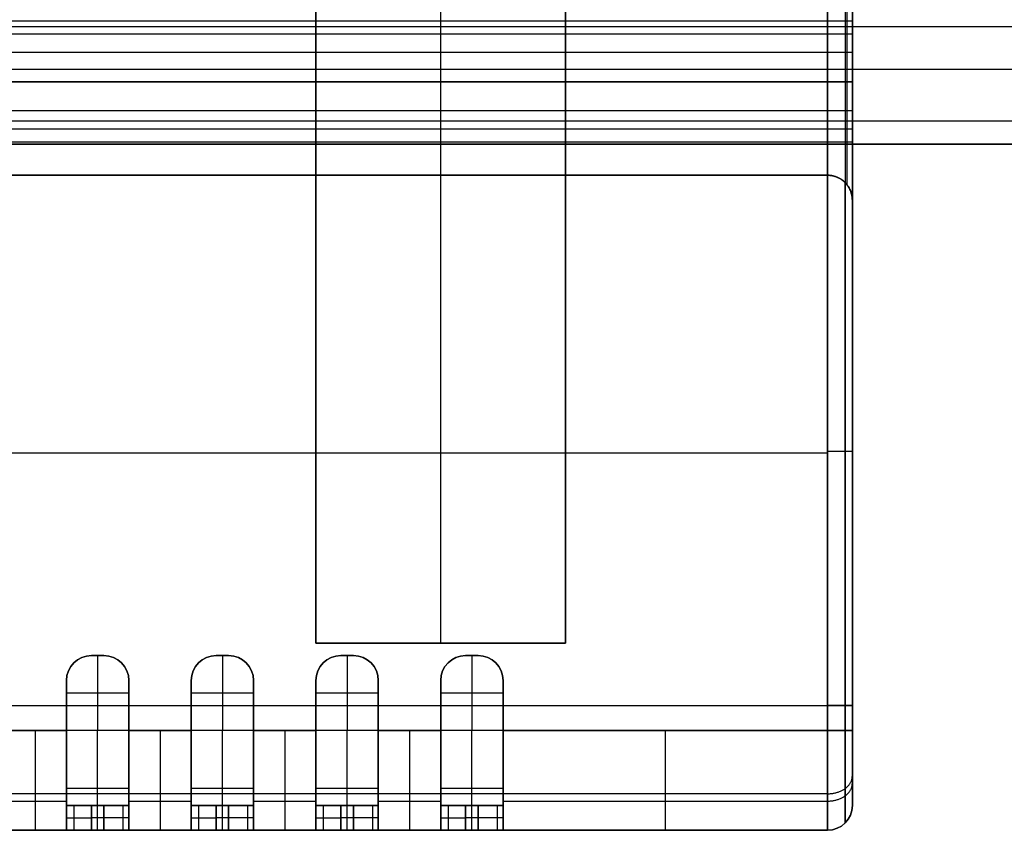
# Model space of a CAD drawing. Header units: millimetres. Extents: x -2184 to 252, y -240 to 239.
# Tile 27 of 256: x -664 to -624, y -30 to 2. Entities that reach past the tile are written whole.
import ezdxf

# ---------------------------------------------------------------- set-up
doc = ezdxf.new("R2010")
doc.units = ezdxf.units.MM
for name, color, linetype, true_color in [('IGES level 3', 7, 'Continuous', 0x868b8b), ('IGES level 42', 7, 'Continuous', 0xcbd2ee), ('IGES level 44', 7, 'Continuous', 0xbfbfbf)]:
    doc.layers.add(name, color=color, linetype=linetype, true_color=true_color)

# ---------------------------------------------------------------- blocks, each defined once
blk = doc.blocks.new('DOME PIE')
at = {"layer": 'IGES level 42'}
for points in [[(109.195, 223.333, 46.178), (-1990.805, 223.333, 46.178)], [(109.195, 223.333, 43.822), (-1990.805, 223.333, 43.822)], [(109.195, 221.616, 47.452), (-1990.805, 221.616, 47.452)], [(109.195, 221.616, 42.548), (-1990.805, 221.616, 42.548)], [(109.195, 219.543, 46.933), (-1990.805, 219.543, 46.933)], [(109.195, 219.543, 43.067), (-1990.805, 219.543, 43.067)], [(-1990.805, 218.629, 45), (109.195, 218.629, 45)], [(109.195, 218.629, 45), (-1990.805, 218.629, 45)]]:
    blk.add_open_spline(points, degree=1, dxfattribs=at)
at = {"layer": 'IGES level 44', "extrusion": (1, 0, 0)}
for centre, radius, start, end in [((221.129, 45, -508.66), 2.469, 270, 90), ((221.129, 45, -508.66), 2.469, 90, 270), ((196.129, 38.238, -509.66), 5, 180, 270), ((195.129, 56.238, -541.41), 4, 90, 180), ((195.129, 56.238, -540.16), 3, 90, 180), ((195.129, 56.238, -540.16), 4, 90, 180), ((195.129, 56.238, -537.66), 4, 90, 180), ((195.129, 56.238, -537.66), 4, 90, 180), ((195.129, 56.238, -536.41), 4, 90, 180), ((195.129, 56.238, -535.16), 3, 90, 180), ((195.129, 56.238, -535.16), 4, 90, 180), ((195.129, 56.238, -532.66), 4, 90, 180), ((195.129, 56.238, -532.66), 4, 90, 180), ((195.129, 56.238, -531.41), 4, 90, 180), ((195.129, 56.238, -530.16), 3, 90, 180), ((195.129, 56.238, -530.16), 4, 90, 180), ((195.129, 56.238, -527.66), 4, 90, 180), ((195.129, 56.238, -527.66), 4, 90, 180), ((195.129, 56.238, -526.41), 4, 90, 180), ((195.129, 56.238, -525.16), 3, 90, 180), ((195.129, 56.238, -525.16), 4, 90, 180), ((195.129, 56.238, -522.66), 4, 90, 180), ((195.129, 56.238, -522.66), 4, 90, 180), ((195.129, 56.238, -516.16), 4, 90, 180), ((195.129, 56.238, -509.66), 4, 90, 180)]:
    blk.add_arc(centre, radius, start, end, dxfattribs=at)
at = {"layer": 'IGES level 44', "extrusion": (-1, 0, 0)}
for centre, radius, start, end in [((-221.129, 45, 508.66), 2.469, 90, 270), ((-221.129, 45, 508.66), 2.469, 270, 90), ((-196.129, 38.238, 509.66), 5, 270, 0), ((-196.129, 38.238, 508.66), 4, 270, 0), ((-196.129, 38.238, 508.66), 4, 270, 0), ((-195.129, 56.238, 540.16), 4, 0, 90), ((-195.129, 56.238, 540.16), 3, 0, 90), ((-195.129, 56.238, 538.91), 3, 360, 90), ((-195.129, 56.238, 537.66), 3, 0, 90), ((-195.129, 56.238, 537.66), 3, 0, 90), ((-195.129, 56.238, 535.16), 4, 0, 90), ((-195.129, 56.238, 535.16), 3, 0, 90), ((-195.129, 56.238, 533.91), 3, 360, 90), ((-195.129, 56.238, 532.66), 3, 0, 90), ((-195.129, 56.238, 532.66), 3, 0, 90), ((-195.129, 56.238, 530.16), 4, 0, 90), ((-195.129, 56.238, 530.16), 3, 0, 90), ((-195.129, 56.238, 528.91), 3, 360, 90), ((-195.129, 56.238, 527.66), 3, 0, 90), ((-195.129, 56.238, 527.66), 3, 0, 90), ((-195.129, 56.238, 525.16), 4, 0, 90), ((-195.129, 56.238, 525.16), 3, 0, 90), ((-195.129, 56.238, 523.91), 3, 360, 90), ((-195.129, 56.238, 522.66), 3, 0, 90), ((-195.129, 56.238, 522.66), 3, 0, 90), ((-195.129, 56.238, 509.66), 4, 0, 90), ((-195.129, 56.238, 508.66), 3, 0, 90), ((-195.129, 56.238, 508.66), 3, 0, 90)]:
    blk.add_arc(centre, radius, start, end, dxfattribs=at)
at = {"layer": 'IGES level 44', "extrusion": (0, -1, 0)}
for centre, start, end in [((-509.66, 34.238, -221.129), 270, 360), ((-509.66, 34.238, -196.129), 270, 0), ((-509.66, 59.238, -195.129), 0, 90), ((-539.16, 54.238, -192.129), 180, 270), ((-538.66, 54.238, -192.129), 270, 0), ((-534.16, 54.238, -192.129), 180, 270), ((-533.66, 54.238, -192.129), 270, 0), ((-529.16, 54.238, -192.129), 180, 270), ((-528.66, 54.238, -192.129), 270, 0), ((-524.16, 54.238, -192.129), 180, 270), ((-523.66, 54.238, -192.129), 270, 0), ((-539.16, 54.238, -191.629), 180, 270), ((-534.16, 54.238, -191.629), 180, 270), ((-529.16, 54.238, -191.629), 180, 270), ((-524.16, 54.238, -191.629), 180, 270), ((-539.16, 54.238, -191.129), 180, 270), ((-538.66, 54.238, -191.129), 270, 0), ((-534.16, 54.238, -191.129), 180, 270), ((-533.66, 54.238, -191.129), 270, 0), ((-529.16, 54.238, -191.129), 180, 270), ((-528.66, 54.238, -191.129), 270, 0), ((-524.16, 54.238, -191.129), 180, 270), ((-523.66, 54.238, -191.129), 270, 0)]:
    blk.add_arc(centre, 1, start, end, dxfattribs=at)
at = {"layer": 'IGES level 44'}
for centre, start, end in [((-509.66, 216.379, 58.238), 0, 90), ((-539.16, 197.129, 59.238), 90, 180), ((-538.66, 197.129, 59.238), 0, 90), ((-538.66, 197.129, 59.738), 0, 90), ((-534.16, 197.129, 59.238), 90, 180), ((-533.66, 197.129, 59.238), 0, 90), ((-533.66, 197.129, 59.738), 0, 90), ((-529.16, 197.129, 59.238), 90, 180), ((-528.66, 197.129, 59.238), 0, 90), ((-528.66, 197.129, 59.738), 0, 90), ((-524.16, 197.129, 59.238), 90, 180), ((-523.66, 197.129, 59.238), 0, 90), ((-523.66, 197.129, 59.738), 0, 90), ((-509.66, 192.129, 38.238), 270, 0), ((-509.66, 192.129, 47.238), 270, 360), ((-509.66, 192.129, 56.238), 270, 0)]:
    blk.add_arc(centre, 1, start, end, dxfattribs=at)
at = {"layer": 'IGES level 44', "extrusion": (0, 1, 0)}
for centre, start, end in [((509.66, 59.238, 206.32), 90, 180), ((509.66, 34.238, 196.129), 180, 270), ((509.66, 59.238, 195.129), 90, 180), ((539.16, 54.238, 192.129), 270, 0), ((538.66, 54.238, 192.129), 180, 270), ((534.16, 54.238, 192.129), 270, 0), ((533.66, 54.238, 192.129), 180, 270), ((529.16, 54.238, 192.129), 270, 0), ((528.66, 54.238, 192.129), 180, 270), ((524.16, 54.238, 192.129), 270, 0), ((523.66, 54.238, 192.129), 180, 270), ((538.66, 54.238, 191.629), 180, 270), ((533.66, 54.238, 191.629), 180, 270), ((528.66, 54.238, 191.629), 180, 270), ((523.66, 54.238, 191.629), 180, 270), ((539.16, 54.238, 191.129), 270, 0), ((538.66, 54.238, 191.129), 180, 270), ((534.16, 54.238, 191.129), 270, 0), ((533.66, 54.238, 191.129), 180, 270), ((529.16, 54.238, 191.129), 270, 0), ((528.66, 54.238, 191.129), 180, 270), ((524.16, 54.238, 191.129), 270, 0), ((523.66, 54.238, 191.129), 180, 270)]:
    blk.add_arc(centre, 1, start, end, dxfattribs=at)
at = {"layer": 'IGES level 44', "extrusion": (0, 0, -1)}
for centre, start, end in [((539.16, 197.129, -60.238), 0, 90), ((539.16, 197.129, -59.238), 0, 90), ((539.16, 197.129, -60.238), 0, 90), ((539.16, 197.129, -59.738), 0, 90), ((538.66, 197.129, -60.238), 90, 180), ((538.66, 197.129, -59.238), 90, 180), ((538.66, 197.129, -60.238), 90, 180), ((534.16, 197.129, -60.238), 0, 90), ((534.16, 197.129, -59.238), 0, 90), ((534.16, 197.129, -60.238), 0, 90), ((534.16, 197.129, -59.738), 0, 90), ((533.66, 197.129, -60.238), 90, 180), ((533.66, 197.129, -59.238), 90, 180), ((533.66, 197.129, -60.238), 90, 180), ((529.16, 197.129, -60.238), 0, 90), ((529.16, 197.129, -59.238), 0, 90), ((529.16, 197.129, -60.238), 0, 90), ((529.16, 197.129, -59.738), 0, 90), ((528.66, 197.129, -60.238), 90, 180), ((528.66, 197.129, -59.238), 90, 180), ((528.66, 197.129, -60.238), 90, 180), ((524.16, 197.129, -60.238), 0, 90), ((524.16, 197.129, -59.238), 0, 90), ((524.16, 197.129, -60.238), 0, 90), ((524.16, 197.129, -59.738), 0, 90), ((523.66, 197.129, -60.238), 90, 180), ((523.66, 197.129, -59.238), 90, 180), ((523.66, 197.129, -60.238), 90, 180), ((509.66, 192.129, -38.238), 180, 270), ((509.66, 192.129, -56.238), 180, 270)]:
    blk.add_arc(centre, 1, start, end, dxfattribs=at)
at = {"layer": 'IGES level 44'}
for points in [[(-508.66, 222.882, 46.738), (-508.66, 250.129, 46.738)], [(-509.66, 196.129, 33.238), (-509.66, 246.129, 33.238)], [(-509.66, 196.129, 33.238), (-509.66, 246.129, 33.238)], [(-508.953, 246.129, 33.531), (-508.953, 196.129, 33.531)], [(-508.66, 246.129, 34.238), (-508.66, 196.129, 34.238)], [(-508.66, 246.129, 34.238), (-508.66, 196.129, 34.238)], [(-530.16, 198.629, 33.238), (-530.16, 243.629, 33.238)], [(-530.16, 198.629, 32.238), (-530.16, 243.629, 32.238)], [(-530.16, 243.629, 33.238), (-530.16, 198.629, 33.238)], [(-530.16, 198.629, 32.738), (-530.16, 243.629, 32.738)], [(-530.16, 243.629, 32.238), (-530.16, 198.629, 32.238)], [(-525.16, 198.629, 32.238), (-525.16, 243.629, 32.238)], [(-520.16, 243.629, 33.238), (-520.16, 198.629, 33.238)], [(-520.16, 198.629, 33.238), (-520.16, 243.629, 33.238)], [(-520.16, 243.629, 32.238), (-520.16, 198.629, 32.238)], [(-520.16, 198.629, 32.738), (-520.16, 243.629, 32.738)], [(-520.16, 198.629, 32.238), (-520.16, 243.629, 32.238)], [(-508.66, 216.379, 56.238), (-508.66, 241.879, 56.238)], [(-508.66, 216.379, 56.238), (-508.66, 241.879, 56.238)], [(-508.887, 241.244, 56.872), (-508.887, 217.013, 56.872)], [(-509.66, 240.879, 57.238), (-509.66, 217.379, 57.238)], [(-509.66, 240.879, 57.238), (-509.66, 217.379, 57.238)], [(-508.66, 223.55, 44.518), (-611.66, 223.55, 44.518)], [(-508.66, 223.037, 46.566), (-611.66, 223.037, 46.566)], [(-508.66, 222.292, 42.823), (-611.66, 222.292, 42.823)], [(-508.66, 221.129, 47.469), (-611.66, 221.129, 47.469)], [(-611.66, 221.129, 42.531), (-508.66, 221.129, 42.531)], [(-508.66, 221.129, 42.531), (-611.66, 221.129, 42.531)], [(-611.66, 221.129, 47.469), (-508.66, 221.129, 47.469)], [(-590.16, 221.129, 33.238), (-530.16, 221.129, 33.238)], [(-509.66, 221.129, 57.238), (-545.16, 221.129, 57.238)], [(-530.16, 221.129, 33.238), (-530.16, 221.129, 32.238)], [(-530.16, 221.129, 32.238), (-520.16, 221.129, 32.238)], [(-520.16, 221.129, 33.238), (-509.66, 221.129, 33.238)], [(-520.16, 221.129, 32.238), (-520.16, 221.129, 33.238)], [(-508.66, 221.129, 34.238), (-508.66, 221.129, 42.531)], [(-508.66, 221.129, 47.469), (-508.66, 221.129, 56.238)], [(-508.66, 219.965, 42.823), (-611.66, 219.965, 42.823)], [(-508.66, 219.22, 46.566), (-611.66, 219.22, 46.566)], [(-508.66, 192.129, 46.738), (-508.66, 219.375, 46.738)], [(-508.66, 218.707, 44.518), (-611.66, 218.707, 44.518)], [(-509.66, 217.379, 57.238), (-606.761, 217.379, 57.238)], [(-606.761, 217.379, 57.238), (-509.66, 217.379, 57.238)], [(-509.66, 217.379, 58.738), (-606.697, 217.379, 58.738)], [(-509.66, 217.379, 60.238), (-604.758, 217.379, 60.238)], [(-509.66, 217.379, 60.238), (-604.758, 217.379, 60.238)], [(-509.66, 195.129, 60.238), (-509.66, 217.379, 60.238)], [(-509.66, 217.379, 57.238), (-509.66, 217.379, 60.238)], [(-509.66, 217.379, 60.238), (-509.66, 195.129, 60.238)], [(-509.66, 217.379, 57.238), (-509.66, 217.379, 60.238)], [(-509.026, 217.152, 57.011), (-509.026, 217.152, 60.011)], [(-508.953, 195.129, 59.945), (-508.953, 217.086, 59.945)], [(-508.66, 195.129, 59.238), (-508.66, 216.379, 59.238)], [(-508.66, 216.379, 59.238), (-508.66, 216.379, 56.238)], [(-508.66, 195.129, 59.238), (-508.66, 216.379, 59.238)], [(-508.66, 216.379, 59.238), (-508.66, 216.379, 56.238)], [(-606.211, 206.254, 60.238), (-509.66, 206.254, 60.238)], [(-520.16, 198.629, 33.238), (-530.16, 198.629, 33.238)], [(-530.16, 198.629, 33.238), (-530.16, 198.629, 32.238)], [(-520.16, 198.629, 32.238), (-530.16, 198.629, 32.238)], [(-530.16, 198.629, 32.238), (-530.16, 198.629, 33.238)], [(-530.16, 198.629, 33.238), (-520.16, 198.629, 33.238)], [(-520.16, 198.629, 32.738), (-530.16, 198.629, 32.738)], [(-530.16, 198.629, 32.238), (-520.16, 198.629, 32.238)], [(-525.16, 198.629, 33.238), (-525.16, 198.629, 32.238)], [(-520.16, 198.629, 32.238), (-520.16, 198.629, 33.238)], [(-520.16, 198.629, 33.238), (-520.16, 198.629, 32.238)], [(-539.16, 198.129, 60.238), (-538.66, 198.129, 60.238)], [(-539.16, 198.129, 59.238), (-538.66, 198.129, 59.238)], [(-538.66, 198.129, 59.238), (-539.16, 198.129, 59.238)], [(-539.16, 198.129, 59.238), (-539.16, 198.129, 60.238)], [(-539.16, 198.129, 60.238), (-538.66, 198.129, 60.238)], [(-538.66, 198.129, 59.738), (-539.16, 198.129, 59.738)], [(-539.16, 198.129, 60.238), (-539.16, 198.129, 59.238)], [(-538.91, 198.129, 59.238), (-538.91, 195.129, 59.238)], [(-538.91, 198.129, 60.238), (-538.91, 198.129, 59.238)], [(-538.66, 198.129, 60.238), (-538.66, 198.129, 59.238)], [(-538.66, 198.129, 59.238), (-538.66, 198.129, 60.238)], [(-534.16, 198.129, 60.238), (-533.66, 198.129, 60.238)], [(-534.16, 198.129, 59.238), (-533.66, 198.129, 59.238)], [(-533.66, 198.129, 59.238), (-534.16, 198.129, 59.238)], [(-534.16, 198.129, 59.238), (-534.16, 198.129, 60.238)], [(-534.16, 198.129, 60.238), (-533.66, 198.129, 60.238)], [(-533.66, 198.129, 59.738), (-534.16, 198.129, 59.738)], [(-534.16, 198.129, 60.238), (-534.16, 198.129, 59.238)], [(-533.91, 198.129, 59.238), (-533.91, 195.129, 59.238)], [(-533.91, 198.129, 60.238), (-533.91, 198.129, 59.238)], [(-533.66, 198.129, 60.238), (-533.66, 198.129, 59.238)], [(-533.66, 198.129, 59.238), (-533.66, 198.129, 60.238)], [(-529.16, 198.129, 60.238), (-528.66, 198.129, 60.238)], [(-529.16, 198.129, 59.238), (-528.66, 198.129, 59.238)], [(-528.66, 198.129, 59.238), (-529.16, 198.129, 59.238)], [(-529.16, 198.129, 59.238), (-529.16, 198.129, 60.238)], [(-529.16, 198.129, 60.238), (-528.66, 198.129, 60.238)], [(-528.66, 198.129, 59.738), (-529.16, 198.129, 59.738)], [(-529.16, 198.129, 60.238), (-529.16, 198.129, 59.238)], [(-528.91, 198.129, 59.238), (-528.91, 195.129, 59.238)], [(-528.91, 198.129, 60.238), (-528.91, 198.129, 59.238)], [(-528.66, 198.129, 60.238), (-528.66, 198.129, 59.238)], [(-528.66, 198.129, 59.238), (-528.66, 198.129, 60.238)], [(-524.16, 198.129, 60.238), (-523.66, 198.129, 60.238)], [(-524.16, 198.129, 59.238), (-523.66, 198.129, 59.238)], [(-523.66, 198.129, 59.238), (-524.16, 198.129, 59.238)], [(-524.16, 198.129, 59.238), (-524.16, 198.129, 60.238)], [(-524.16, 198.129, 60.238), (-523.66, 198.129, 60.238)], [(-523.66, 198.129, 59.738), (-524.16, 198.129, 59.738)], [(-524.16, 198.129, 60.238), (-524.16, 198.129, 59.238)], [(-523.91, 198.129, 59.238), (-523.91, 195.129, 59.238)], [(-523.91, 198.129, 60.238), (-523.91, 198.129, 59.238)], [(-523.66, 198.129, 60.238), (-523.66, 198.129, 59.238)], [(-523.66, 198.129, 59.238), (-523.66, 198.129, 60.238)], [(-539.795, 197.902, 60.238), (-539.795, 197.902, 59.238)], [(-538.026, 197.902, 59.238), (-538.026, 197.902, 60.238)], [(-534.795, 197.902, 60.238), (-534.795, 197.902, 59.238)], [(-533.026, 197.902, 59.238), (-533.026, 197.902, 60.238)], [(-529.795, 197.902, 60.238), (-529.795, 197.902, 59.238)], [(-528.026, 197.902, 59.238), (-528.026, 197.902, 60.238)], [(-524.795, 197.902, 60.238), (-524.795, 197.902, 59.238)], [(-523.026, 197.902, 59.238), (-523.026, 197.902, 60.238)], [(-540.16, 195.129, 60.238), (-540.16, 197.129, 60.238)], [(-540.16, 195.129, 59.238), (-540.16, 197.129, 59.238)], [(-540.16, 197.129, 60.238), (-540.16, 195.129, 60.238)], [(-540.16, 197.129, 59.238), (-540.16, 197.129, 60.238)], [(-540.16, 195.129, 59.238), (-540.16, 197.129, 59.238)], [(-540.16, 197.129, 59.238), (-540.16, 197.129, 60.238)], [(-537.66, 197.129, 60.238), (-537.66, 195.129, 60.238)], [(-537.66, 197.129, 59.238), (-537.66, 195.129, 59.238)], [(-537.66, 195.129, 59.238), (-537.66, 197.129, 59.238)], [(-537.66, 197.129, 60.238), (-537.66, 195.129, 60.238)], [(-537.66, 197.129, 59.238), (-537.66, 197.129, 60.238)], [(-537.66, 197.129, 60.238), (-537.66, 197.129, 59.238)], [(-535.16, 195.129, 60.238), (-535.16, 197.129, 60.238)], [(-535.16, 195.129, 59.238), (-535.16, 197.129, 59.238)], [(-535.16, 197.129, 60.238), (-535.16, 195.129, 60.238)], [(-535.16, 197.129, 59.238), (-535.16, 197.129, 60.238)], [(-535.16, 195.129, 59.238), (-535.16, 197.129, 59.238)], [(-535.16, 197.129, 59.238), (-535.16, 197.129, 60.238)], [(-532.66, 197.129, 60.238), (-532.66, 195.129, 60.238)], [(-532.66, 197.129, 59.238), (-532.66, 195.129, 59.238)], [(-532.66, 195.129, 59.238), (-532.66, 197.129, 59.238)], [(-532.66, 197.129, 60.238), (-532.66, 195.129, 60.238)], [(-532.66, 197.129, 59.238), (-532.66, 197.129, 60.238)], [(-532.66, 197.129, 60.238), (-532.66, 197.129, 59.238)], [(-530.16, 195.129, 60.238), (-530.16, 197.129, 60.238)], [(-530.16, 195.129, 59.238), (-530.16, 197.129, 59.238)], [(-530.16, 197.129, 60.238), (-530.16, 195.129, 60.238)], [(-530.16, 197.129, 59.238), (-530.16, 197.129, 60.238)], [(-530.16, 195.129, 59.238), (-530.16, 197.129, 59.238)], [(-530.16, 197.129, 59.238), (-530.16, 197.129, 60.238)], [(-527.66, 197.129, 60.238), (-527.66, 195.129, 60.238)], [(-527.66, 197.129, 59.238), (-527.66, 195.129, 59.238)], [(-527.66, 195.129, 59.238), (-527.66, 197.129, 59.238)], [(-527.66, 197.129, 60.238), (-527.66, 195.129, 60.238)], [(-527.66, 197.129, 59.238), (-527.66, 197.129, 60.238)], [(-527.66, 197.129, 60.238), (-527.66, 197.129, 59.238)], [(-525.16, 195.129, 60.238), (-525.16, 197.129, 60.238)], [(-525.16, 195.129, 59.238), (-525.16, 197.129, 59.238)], [(-525.16, 197.129, 60.238), (-525.16, 195.129, 60.238)], [(-525.16, 197.129, 59.238), (-525.16, 197.129, 60.238)], [(-525.16, 195.129, 59.238), (-525.16, 197.129, 59.238)], [(-525.16, 197.129, 59.238), (-525.16, 197.129, 60.238)], [(-522.66, 197.129, 60.238), (-522.66, 195.129, 60.238)], [(-522.66, 197.129, 59.238), (-522.66, 195.129, 59.238)], [(-522.66, 195.129, 59.238), (-522.66, 197.129, 59.238)], [(-522.66, 197.129, 60.238), (-522.66, 195.129, 60.238)], [(-522.66, 197.129, 59.238), (-522.66, 197.129, 60.238)], [(-522.66, 197.129, 60.238), (-522.66, 197.129, 59.238)], [(-537.66, 196.629, 59.238), (-540.16, 196.629, 59.238)], [(-532.66, 196.629, 59.238), (-535.16, 196.629, 59.238)], [(-527.66, 196.629, 59.238), (-530.16, 196.629, 59.238)], [(-522.66, 196.629, 59.238), (-525.16, 196.629, 59.238)], [(-610.66, 196.129, 33.238), (-509.66, 196.129, 33.238)], [(-610.66, 196.129, 33.238), (-509.66, 196.129, 33.238)], [(-540.16, 195.129, 60.238), (-542.66, 195.129, 60.238)], [(-542.66, 195.129, 60.238), (-540.16, 195.129, 60.238)], [(-537.66, 195.129, 59.238), (-540.16, 195.129, 59.238)], [(-537.66, 195.129, 59.238), (-540.16, 195.129, 59.238)], [(-535.16, 195.129, 60.238), (-537.66, 195.129, 60.238)], [(-537.66, 195.129, 60.238), (-535.16, 195.129, 60.238)], [(-532.66, 195.129, 59.238), (-535.16, 195.129, 59.238)], [(-532.66, 195.129, 59.238), (-535.16, 195.129, 59.238)], [(-530.16, 195.129, 60.238), (-532.66, 195.129, 60.238)], [(-532.66, 195.129, 60.238), (-530.16, 195.129, 60.238)], [(-527.66, 195.129, 59.238), (-530.16, 195.129, 59.238)], [(-527.66, 195.129, 59.238), (-530.16, 195.129, 59.238)], [(-525.16, 195.129, 60.238), (-527.66, 195.129, 60.238)], [(-527.66, 195.129, 60.238), (-525.16, 195.129, 60.238)], [(-522.66, 195.129, 59.238), (-525.16, 195.129, 59.238)], [(-522.66, 195.129, 59.238), (-525.16, 195.129, 59.238)], [(-522.66, 195.129, 60.238), (-509.66, 195.129, 60.238)], [(-509.66, 195.129, 60.238), (-522.66, 195.129, 60.238)], [(-540.16, 194.129, 60.111), (-540.16, 194.129, 59.066)], [(-537.66, 194.129, 60.111), (-537.66, 194.129, 59.066)], [(-535.16, 194.129, 60.111), (-535.16, 194.129, 59.066)], [(-532.66, 194.129, 60.111), (-532.66, 194.129, 59.066)], [(-530.16, 194.129, 60.111), (-530.16, 194.129, 59.066)], [(-527.66, 194.129, 60.111), (-527.66, 194.129, 59.066)], [(-525.16, 194.129, 60.111), (-525.16, 194.129, 59.066)], [(-522.66, 194.129, 60.111), (-522.66, 194.129, 59.066)], [(-537.66, 192.81, 58.141), (-540.16, 192.81, 58.141)], [(-532.66, 192.81, 58.141), (-535.16, 192.81, 58.141)], [(-527.66, 192.81, 58.141), (-530.16, 192.81, 58.141)], [(-522.66, 192.81, 58.141), (-525.16, 192.81, 58.141)], [(-509.66, 192.593, 34.703), (-610.66, 192.593, 34.703)], [(-542.66, 192.3, 59.066), (-540.16, 192.3, 59.066)], [(-540.16, 191.256, 57.238), (-540.16, 192.3, 57.238)], [(-537.66, 192.3, 59.066), (-535.16, 192.3, 59.066)], [(-537.66, 191.256, 57.238), (-537.66, 192.3, 57.238)], [(-535.16, 191.256, 57.238), (-535.16, 192.3, 57.238)], [(-532.66, 192.3, 59.066), (-530.16, 192.3, 59.066)], [(-532.66, 191.256, 57.238), (-532.66, 192.3, 57.238)], [(-530.16, 191.256, 57.238), (-530.16, 192.3, 57.238)], [(-527.66, 192.3, 59.066), (-525.16, 192.3, 59.066)], [(-527.66, 191.256, 57.238), (-527.66, 192.3, 57.238)], [(-525.16, 191.256, 57.238), (-525.16, 192.3, 57.238)], [(-522.66, 192.3, 59.066), (-509.66, 192.3, 59.066)], [(-522.66, 191.256, 57.238), (-522.66, 192.3, 57.238)], [(-540.16, 192.129, 54.238), (-540.16, 192.129, 56.238)], [(-540.16, 192.129, 56.238), (-537.66, 192.129, 56.238)], [(-537.66, 192.129, 54.738), (-540.16, 192.129, 54.738)], [(-540.16, 192.129, 56.238), (-537.66, 192.129, 56.238)], [(-540.16, 192.129, 54.238), (-540.16, 192.129, 56.238)], [(-540.16, 191.129, 54.238), (-540.16, 192.129, 54.238)], [(-540.16, 191.129, 54.238), (-540.16, 192.129, 54.238)], [(-539.867, 192.129, 53.531), (-539.867, 191.129, 53.531)], [(-539.16, 191.129, 53.238), (-539.16, 192.129, 53.238)], [(-539.16, 192.129, 53.238), (-538.66, 192.129, 53.238)], [(-538.66, 192.129, 53.238), (-539.16, 192.129, 53.238)], [(-539.16, 192.129, 53.238), (-539.16, 191.129, 53.238)], [(-538.91, 191.129, 53.238), (-538.91, 192.129, 53.238)], [(-538.91, 192.129, 56.238), (-538.91, 192.129, 53.238)], [(-538.66, 192.129, 53.238), (-538.66, 191.129, 53.238)], [(-538.66, 191.129, 53.238), (-538.66, 192.129, 53.238)], [(-537.887, 191.129, 53.604), (-537.887, 192.129, 53.604)], [(-537.66, 192.129, 56.238), (-537.66, 192.129, 54.238)], [(-537.66, 192.129, 54.238), (-537.66, 192.129, 56.238)], [(-537.66, 191.129, 54.238), (-537.66, 192.129, 54.238)], [(-537.66, 192.129, 54.238), (-537.66, 191.129, 54.238)], [(-535.16, 192.129, 54.238), (-535.16, 192.129, 56.238)], [(-535.16, 192.129, 56.238), (-532.66, 192.129, 56.238)], [(-532.66, 192.129, 54.738), (-535.16, 192.129, 54.738)], [(-535.16, 192.129, 56.238), (-532.66, 192.129, 56.238)], [(-535.16, 192.129, 54.238), (-535.16, 192.129, 56.238)], [(-535.16, 191.129, 54.238), (-535.16, 192.129, 54.238)], [(-535.16, 191.129, 54.238), (-535.16, 192.129, 54.238)], [(-534.867, 192.129, 53.531), (-534.867, 191.129, 53.531)], [(-534.16, 191.129, 53.238), (-534.16, 192.129, 53.238)], [(-534.16, 192.129, 53.238), (-533.66, 192.129, 53.238)], [(-533.66, 192.129, 53.238), (-534.16, 192.129, 53.238)], [(-534.16, 192.129, 53.238), (-534.16, 191.129, 53.238)], [(-533.91, 191.129, 53.238), (-533.91, 192.129, 53.238)], [(-533.91, 192.129, 56.238), (-533.91, 192.129, 53.238)], [(-533.66, 192.129, 53.238), (-533.66, 191.129, 53.238)], [(-533.66, 191.129, 53.238), (-533.66, 192.129, 53.238)], [(-532.887, 191.129, 53.604), (-532.887, 192.129, 53.604)], [(-532.66, 192.129, 56.238), (-532.66, 192.129, 54.238)], [(-532.66, 192.129, 54.238), (-532.66, 192.129, 56.238)], [(-532.66, 191.129, 54.238), (-532.66, 192.129, 54.238)], [(-532.66, 192.129, 54.238), (-532.66, 191.129, 54.238)], [(-530.16, 192.129, 54.238), (-530.16, 192.129, 56.238)], [(-530.16, 192.129, 56.238), (-527.66, 192.129, 56.238)], [(-527.66, 192.129, 54.738), (-530.16, 192.129, 54.738)], [(-530.16, 192.129, 56.238), (-527.66, 192.129, 56.238)], [(-530.16, 192.129, 54.238), (-530.16, 192.129, 56.238)], [(-530.16, 191.129, 54.238), (-530.16, 192.129, 54.238)], [(-530.16, 191.129, 54.238), (-530.16, 192.129, 54.238)], [(-529.867, 192.129, 53.531), (-529.867, 191.129, 53.531)], [(-529.16, 191.129, 53.238), (-529.16, 192.129, 53.238)], [(-529.16, 192.129, 53.238), (-528.66, 192.129, 53.238)], [(-528.66, 192.129, 53.238), (-529.16, 192.129, 53.238)], [(-529.16, 192.129, 53.238), (-529.16, 191.129, 53.238)], [(-528.91, 191.129, 53.238), (-528.91, 192.129, 53.238)], [(-528.91, 192.129, 56.238), (-528.91, 192.129, 53.238)], [(-528.66, 192.129, 53.238), (-528.66, 191.129, 53.238)], [(-528.66, 191.129, 53.238), (-528.66, 192.129, 53.238)], [(-527.887, 191.129, 53.604), (-527.887, 192.129, 53.604)], [(-527.66, 192.129, 56.238), (-527.66, 192.129, 54.238)], [(-527.66, 192.129, 54.238), (-527.66, 192.129, 56.238)], [(-527.66, 191.129, 54.238), (-527.66, 192.129, 54.238)], [(-527.66, 192.129, 54.238), (-527.66, 191.129, 54.238)], [(-525.16, 192.129, 54.238), (-525.16, 192.129, 56.238)], [(-525.16, 192.129, 56.238), (-522.66, 192.129, 56.238)], [(-522.66, 192.129, 54.738), (-525.16, 192.129, 54.738)], [(-525.16, 192.129, 56.238), (-522.66, 192.129, 56.238)], [(-525.16, 192.129, 54.238), (-525.16, 192.129, 56.238)], [(-525.16, 191.129, 54.238), (-525.16, 192.129, 54.238)], [(-525.16, 191.129, 54.238), (-525.16, 192.129, 54.238)], [(-524.867, 192.129, 53.531), (-524.867, 191.129, 53.531)], [(-524.16, 191.129, 53.238), (-524.16, 192.129, 53.238)], [(-524.16, 192.129, 53.238), (-523.66, 192.129, 53.238)], [(-523.66, 192.129, 53.238), (-524.16, 192.129, 53.238)], [(-524.16, 192.129, 53.238), (-524.16, 191.129, 53.238)], [(-523.91, 191.129, 53.238), (-523.91, 192.129, 53.238)], [(-523.91, 192.129, 56.238), (-523.91, 192.129, 53.238)], [(-523.66, 192.129, 53.238), (-523.66, 191.129, 53.238)], [(-523.66, 191.129, 53.238), (-523.66, 192.129, 53.238)], [(-522.887, 191.129, 53.604), (-522.887, 192.129, 53.604)], [(-522.66, 192.129, 56.238), (-522.66, 192.129, 54.238)], [(-522.66, 192.129, 54.238), (-522.66, 192.129, 56.238)], [(-522.66, 191.129, 54.238), (-522.66, 192.129, 54.238)], [(-522.66, 192.129, 54.238), (-522.66, 191.129, 54.238)], [(-508.66, 192.129, 38.238), (-508.66, 192.129, 56.238)], [(-508.66, 192.129, 38.238), (-508.66, 192.129, 56.238)], [(-538.66, 191.629, 53.238), (-539.16, 191.629, 53.238)], [(-533.66, 191.629, 53.238), (-534.16, 191.629, 53.238)], [(-528.66, 191.629, 53.238), (-529.16, 191.629, 53.238)], [(-523.66, 191.629, 53.238), (-524.16, 191.629, 53.238)], [(-509.66, 191.129, 38.238), (-610.66, 191.129, 38.238)], [(-509.66, 191.129, 47.238), (-610.66, 191.129, 47.238)], [(-509.66, 191.129, 38.238), (-610.66, 191.129, 38.238)], [(-542.66, 191.129, 56.238), (-540.16, 191.129, 56.238)], [(-542.66, 191.129, 56.238), (-540.16, 191.129, 56.238)], [(-540.16, 191.129, 56.238), (-540.16, 191.129, 54.238)], [(-540.16, 191.129, 56.238), (-540.16, 191.129, 54.238)], [(-539.16, 191.129, 53.238), (-538.66, 191.129, 53.238)], [(-538.66, 191.129, 53.238), (-539.16, 191.129, 53.238)], [(-537.66, 191.129, 56.238), (-535.16, 191.129, 56.238)], [(-537.66, 191.129, 56.238), (-535.16, 191.129, 56.238)], [(-537.66, 191.129, 54.238), (-537.66, 191.129, 56.238)], [(-537.66, 191.129, 56.238), (-537.66, 191.129, 54.238)], [(-535.16, 191.129, 56.238), (-535.16, 191.129, 54.238)], [(-535.16, 191.129, 56.238), (-535.16, 191.129, 54.238)], [(-534.16, 191.129, 53.238), (-533.66, 191.129, 53.238)], [(-533.66, 191.129, 53.238), (-534.16, 191.129, 53.238)], [(-532.66, 191.129, 56.238), (-530.16, 191.129, 56.238)], [(-532.66, 191.129, 56.238), (-530.16, 191.129, 56.238)], [(-532.66, 191.129, 54.238), (-532.66, 191.129, 56.238)], [(-532.66, 191.129, 56.238), (-532.66, 191.129, 54.238)], [(-530.16, 191.129, 56.238), (-530.16, 191.129, 54.238)], [(-530.16, 191.129, 56.238), (-530.16, 191.129, 54.238)], [(-529.16, 191.129, 53.238), (-528.66, 191.129, 53.238)], [(-528.66, 191.129, 53.238), (-529.16, 191.129, 53.238)], [(-527.66, 191.129, 56.238), (-525.16, 191.129, 56.238)], [(-527.66, 191.129, 56.238), (-525.16, 191.129, 56.238)], [(-527.66, 191.129, 54.238), (-527.66, 191.129, 56.238)], [(-527.66, 191.129, 56.238), (-527.66, 191.129, 54.238)], [(-525.16, 191.129, 56.238), (-525.16, 191.129, 54.238)], [(-525.16, 191.129, 56.238), (-525.16, 191.129, 54.238)], [(-524.16, 191.129, 53.238), (-523.66, 191.129, 53.238)], [(-523.66, 191.129, 53.238), (-524.16, 191.129, 53.238)], [(-522.66, 191.129, 56.238), (-509.66, 191.129, 56.238)], [(-522.66, 191.129, 54.238), (-522.66, 191.129, 56.238)], [(-522.66, 191.129, 56.238), (-509.66, 191.129, 56.238)], [(-522.66, 191.129, 56.238), (-522.66, 191.129, 54.238)], [(-509.66, 191.129, 56.238), (-509.66, 191.129, 38.238)], [(-509.66, 191.129, 56.238), (-509.66, 191.129, 38.238)], [(-509.026, 191.356, 38.238), (-509.026, 191.356, 56.238)]]:
    blk.add_open_spline(points, degree=1, dxfattribs=at)
for points, weights in [([(-508.66, 216.379, 59.238), (-508.66, 216.964, 59.824), (-509.074, 217.379, 60.238), (-509.66, 217.379, 60.238)], [1, 0.804737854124, 0.804737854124, 1]), ([(-509.66, 217.379, 60.238), (-509.074, 217.379, 60.238), (-508.66, 216.964, 59.824), (-508.66, 216.379, 59.238)], [1, 0.804737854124, 0.804737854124, 1]), ([(-508.66, 216.379, 56.238), (-508.66, 216.964, 56.824), (-509.074, 217.379, 57.238), (-509.66, 217.379, 57.238)], [1, 0.804737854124, 0.804737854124, 1]), ([(-509.66, 217.379, 57.238), (-509.074, 217.379, 57.238), (-508.66, 216.964, 56.824), (-508.66, 216.379, 56.238)], [1, 0.804737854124, 0.804737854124, 1]), ([(-508.953, 196.129, 33.531), (-508.953, 193.371, 33.531), (-508.953, 191.421, 35.481), (-508.953, 191.421, 38.238)], [0.816490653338, 0.65706093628, 0.65706093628, 0.816490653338]), ([(-508.953, 191.421, 56.238), (-508.953, 191.421, 58.41), (-508.953, 192.957, 59.945), (-508.953, 195.129, 59.945)], [0.816490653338, 0.65706093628, 0.65706093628, 0.816490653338]), ([(-509.66, 192.593, 34.703), (-509.074, 192.593, 34.703), (-508.66, 192.886, 34.995), (-508.66, 193.3, 35.41)], [0.816490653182, 0.657060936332, 0.657060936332, 0.816490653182]), ([(-509.66, 192.3, 59.066), (-509.074, 192.3, 59.066), (-508.66, 192.593, 58.774), (-508.66, 193.007, 58.359)], [0.816490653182, 0.657060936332, 0.657060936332, 0.816490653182])]:
    blk.add_rational_spline(points, weights, degree=3, dxfattribs=at)

msp = doc.modelspace()

# ---------------------------------------------------------------- block references
at = {"layer": 'IGES level 3'}
msp.add_blockref('DOME PIE', (-121.895, -221.415, 0.883), dxfattribs=at)

doc.saveas('drawing.dxf')
